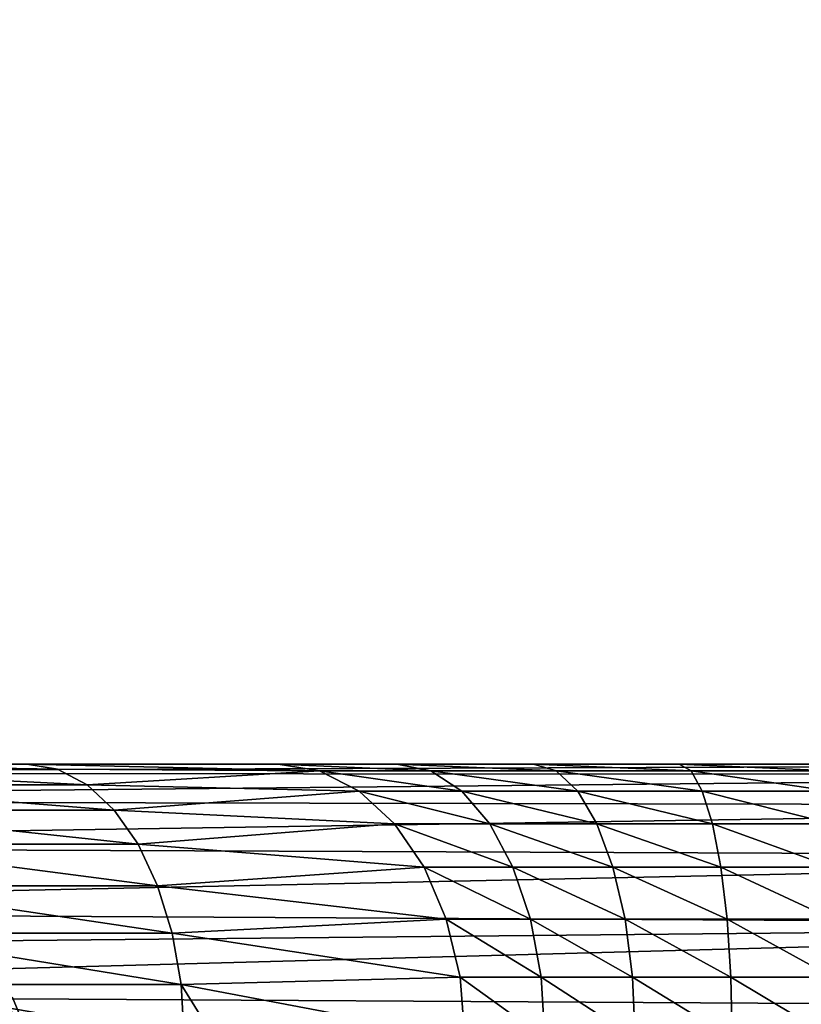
# Model space of a CAD drawing. Header units: metres. Extents: x -22 to 237, y -22 to 22.
# Tile 69 of 80: x 142.5 to 143.92, y 6.06 to 7.86. Entities that reach past the tile are written whole.
import ezdxf

# ---------------------------------------------------------------- set-up
doc = ezdxf.new("R2010")
doc.units = ezdxf.units.M
doc.layers.add('solid_KKK', color=7, linetype='CONTINUOUS')

msp = doc.modelspace()

# ---------------------------------------------------------------- linework, layer by layer
at = {"layer": 'solid_KKK'}
for points in [[(222, -15, 265.399994), (222, 15, 265.399994), (120.987495, 15, 265.399994)], [(120.987495, -15, 265.399994), (222, -15, 265.399994), (120.987495, 15, 265.399994)], [(120.987495, -15, 250.300003), (120.987495, 15, 250.300003), (222, 15, 250.300003)], [(120.987495, -15, 250.300003), (222, 15, 250.300003), (222, -15, 250.300003)], [(145.424255, 6.5, 372.327759), (140.605011, 6.5, 372.279388), (140.610809, 6.483539, 372.460175)], [(142.51265, 6.5, 365.04129), (142.007278, 6.5, 364.737701), (140.605011, 6.5, 372.279388)], [(142.970703, 6.5, 365.411499), (142.51265, 6.5, 365.04129), (140.605011, 6.5, 372.279388)], [(143.187317, 6.5, 365.578827), (142.970703, 6.5, 365.411499), (140.605011, 6.5, 372.279388)], [(143.43663, 6.5, 365.706329), (143.187317, 6.5, 365.578827), (140.605011, 6.5, 372.279388)], [(143.702347, 6.5, 365.784729), (143.43663, 6.5, 365.706329), (140.605011, 6.5, 372.279388)], [(143.977066, 6.5, 365.812927), (143.702347, 6.5, 365.784729), (140.605011, 6.5, 372.279388)], [(146.891037, 6.5, 371.205322), (143.977066, 6.5, 365.812927), (140.605011, 6.5, 372.279388)], [(146.84938, 6.5, 371.339417), (146.891037, 6.5, 371.205322), (140.605011, 6.5, 372.279388)], [(146.794876, 6.5, 371.470062), (146.84938, 6.5, 371.339417), (140.605011, 6.5, 372.279388)], [(146.727921, 6.5, 371.595642), (146.794876, 6.5, 371.470062), (140.605011, 6.5, 372.279388)], [(146.649139, 6.5, 371.714569), (146.727921, 6.5, 371.595642), (140.605011, 6.5, 372.279388)], [(146.559433, 6.5, 371.8255), (146.649139, 6.5, 371.714569), (140.605011, 6.5, 372.279388)], [(146.459717, 6.5, 371.927277), (146.559433, 6.5, 371.8255), (140.605011, 6.5, 372.279388)], [(146.350891, 6.5, 372.019073), (146.459717, 6.5, 371.927277), (140.605011, 6.5, 372.279388)], [(146.233871, 6.5, 372.100128), (146.350891, 6.5, 372.019073), (140.605011, 6.5, 372.279388)], [(146.109573, 6.5, 372.169769), (146.233871, 6.5, 372.100128), (140.605011, 6.5, 372.279388)], [(145.979065, 6.5, 372.227356), (146.109573, 6.5, 372.169769), (140.605011, 6.5, 372.279388)], [(145.843643, 6.5, 372.272308), (145.979065, 6.5, 372.227356), (140.605011, 6.5, 372.279388)], [(145.704956, 6.5, 372.304138), (145.843643, 6.5, 372.272308), (140.605011, 6.5, 372.279388)], [(145.564606, 6.5, 372.322601), (145.704956, 6.5, 372.304138), (140.605011, 6.5, 372.279388)], [(145.424255, 6.5, 372.327759), (145.564606, 6.5, 372.322601), (140.605011, 6.5, 372.279388)], [(145.422302, 6.480785, 372.522858), (145.424255, 6.5, 372.327759), (140.610809, 6.483539, 372.460175)], [(142.568542, 6.490393, 364.961365), (142.007278, 6.5, 364.737701), (142.51265, 6.5, 365.04129)], [(142.05159, 6.490393, 364.650818), (142.007278, 6.5, 364.737701), (142.568542, 6.490393, 364.961365)], [(142.05159, 6.490393, 364.650818), (142.568542, 6.490393, 364.961365), (142.622314, 6.46194, 364.884491)], [(142.094193, 6.46194, 364.567261), (142.05159, 6.490393, 364.650818), (142.622314, 6.46194, 364.884491)], [(143.046463, 6.487464, 365.330017), (142.51265, 6.5, 365.04129), (142.970703, 6.5, 365.411499)], [(142.568542, 6.490393, 364.961365), (142.51265, 6.5, 365.04129), (143.046463, 6.487464, 365.330017)], [(142.622314, 6.46194, 364.884491), (142.568542, 6.490393, 364.961365), (143.046463, 6.487464, 365.330017)], [(142.622314, 6.46194, 364.884491), (143.046463, 6.487464, 365.330017), (143.118423, 6.450484, 365.252625)], [(143.24939, 6.487464, 365.48642), (142.970703, 6.5, 365.411499), (143.187317, 6.5, 365.578827)], [(143.24939, 6.487464, 365.48642), (143.046463, 6.487464, 365.330017), (142.970703, 6.5, 365.411499)], [(143.305908, 6.450484, 365.397125), (143.118423, 6.450484, 365.252625), (143.046463, 6.487464, 365.330017)], [(143.305908, 6.450484, 365.397125), (143.046463, 6.487464, 365.330017), (143.24939, 6.487464, 365.48642)], [(143.477829, 6.487464, 365.602997), (143.187317, 6.5, 365.578827), (143.43663, 6.5, 365.706329)], [(143.24939, 6.487464, 365.48642), (143.187317, 6.5, 365.578827), (143.477829, 6.487464, 365.602997)], [(143.24939, 6.487464, 365.48642), (143.477829, 6.487464, 365.602997), (143.516968, 6.450484, 365.504822)], [(143.305908, 6.450484, 365.397125), (143.24939, 6.487464, 365.48642), (143.516968, 6.450484, 365.504822)], [(143.723816, 6.487464, 365.675568), (143.43663, 6.5, 365.706329), (143.702347, 6.5, 365.784729)], [(143.477829, 6.487464, 365.602997), (143.43663, 6.5, 365.706329), (143.723816, 6.487464, 365.675568)], [(143.477829, 6.487464, 365.602997), (143.723816, 6.487464, 365.675568), (143.744232, 6.450484, 365.571869)], [(143.516968, 6.450484, 365.504822), (143.477829, 6.487464, 365.602997), (143.744232, 6.450484, 365.571869)], [(143.97818, 6.487464, 365.70166), (143.723816, 6.487464, 365.675568), (143.702347, 6.5, 365.784729)], [(143.97818, 6.487464, 365.70166), (143.702347, 6.5, 365.784729), (143.977066, 6.5, 365.812927)], [(143.979233, 6.450484, 365.595978), (143.744232, 6.450484, 365.571869), (143.723816, 6.487464, 365.675568)], [(143.97818, 6.487464, 365.70166), (143.979233, 6.450484, 365.595978), (143.723816, 6.487464, 365.675568)], [(145.422302, 6.480785, 372.522858), (140.610809, 6.483539, 372.460175), (140.634552, 6.433792, 372.637543)], [(145.420425, 6.423804, 372.710602), (145.422302, 6.480785, 372.522858), (140.634552, 6.433792, 372.637543)], [(142.094193, 6.46194, 364.567261), (142.622314, 6.46194, 364.884491), (142.67186, 6.415735, 364.81366)], [(142.133469, 6.415735, 364.490234), (142.094193, 6.46194, 364.567261), (142.67186, 6.415735, 364.81366)], [(142.67186, 6.415735, 364.81366), (142.622314, 6.46194, 364.884491), (143.118423, 6.450484, 365.252625)], [(142.67186, 6.415735, 364.81366), (143.118423, 6.450484, 365.252625), (143.182983, 6.390916, 365.183197)], [(143.356613, 6.390916, 365.317017), (143.182983, 6.390916, 365.183197), (143.118423, 6.450484, 365.252625)], [(143.356613, 6.390916, 365.317017), (143.118423, 6.450484, 365.252625), (143.305908, 6.450484, 365.397125)], [(143.305908, 6.450484, 365.397125), (143.516968, 6.450484, 365.504822), (143.552078, 6.390916, 365.416748)], [(143.356613, 6.390916, 365.317017), (143.305908, 6.450484, 365.397125), (143.552078, 6.390916, 365.416748)], [(143.516968, 6.450484, 365.504822), (143.744232, 6.450484, 365.571869), (143.762543, 6.390916, 365.478851)], [(143.552078, 6.390916, 365.416748), (143.516968, 6.450484, 365.504822), (143.762543, 6.390916, 365.478851)], [(143.980194, 6.390916, 365.50119), (143.762543, 6.390916, 365.478851), (143.744232, 6.450484, 365.571869)], [(143.979233, 6.450484, 365.595978), (143.980194, 6.390916, 365.50119), (143.744232, 6.450484, 365.571869)], [(145.420425, 6.423804, 372.710602), (140.634552, 6.433792, 372.637543), (140.676193, 6.350062, 372.806824)], [(145.418686, 6.331251, 372.883636), (145.420425, 6.423804, 372.710602), (140.676193, 6.350062, 372.806824)], [(142.133469, 6.415735, 364.490234), (142.67186, 6.415735, 364.81366), (142.715286, 6.353553, 364.751587)], [(142.167877, 6.353553, 364.422729), (142.133469, 6.415735, 364.490234), (142.715286, 6.353553, 364.751587)], [(142.715286, 6.353553, 364.751587), (142.67186, 6.415735, 364.81366), (143.182983, 6.390916, 365.183197)], [(142.715286, 6.353553, 364.751587), (143.182983, 6.390916, 365.183197), (143.236893, 6.311745, 365.125214)], [(143.398956, 6.311745, 365.250122), (143.236893, 6.311745, 365.125214), (143.182983, 6.390916, 365.183197)], [(143.398956, 6.311745, 365.250122), (143.182983, 6.390916, 365.183197), (143.356613, 6.390916, 365.317017)], [(143.356613, 6.390916, 365.317017), (143.552078, 6.390916, 365.416748), (143.58139, 6.311745, 365.343231)], [(143.398956, 6.311745, 365.250122), (143.356613, 6.390916, 365.317017), (143.58139, 6.311745, 365.343231)], [(143.552078, 6.390916, 365.416748), (143.762543, 6.390916, 365.478851), (143.777847, 6.311745, 365.401184)], [(143.58139, 6.311745, 365.343231), (143.552078, 6.390916, 365.416748), (143.777847, 6.311745, 365.401184)], [(143.980988, 6.311745, 365.422028), (143.777847, 6.311745, 365.401184), (143.762543, 6.390916, 365.478851)], [(143.980194, 6.390916, 365.50119), (143.980988, 6.311745, 365.422028), (143.762543, 6.390916, 365.478851)], [(145.418686, 6.331251, 372.883636), (140.676193, 6.350062, 372.806824), (140.735016, 6.232167, 372.961853)], [(142.167877, 6.353553, 364.422729), (142.715286, 6.353553, 364.751587), (142.750916, 6.277785, 364.700623)], [(142.196121, 6.277785, 364.36734), (142.167877, 6.353553, 364.422729), (142.750916, 6.277785, 364.700623)], [(142.750916, 6.277785, 364.700623), (142.715286, 6.353553, 364.751587), (143.236893, 6.311745, 365.125214)], [(145.41716, 6.20669, 373.035248), (145.418686, 6.331251, 372.883636), (140.735016, 6.232167, 372.961853)], [(142.750916, 6.277785, 364.700623), (143.236893, 6.311745, 365.125214), (143.277451, 6.216942, 365.081573)], [(143.430801, 6.216942, 365.199799), (143.277451, 6.216942, 365.081573), (143.236893, 6.311745, 365.125214)], [(143.430801, 6.216942, 365.199799), (143.236893, 6.311745, 365.125214), (143.398956, 6.311745, 365.250122)], [(143.398956, 6.311745, 365.250122), (143.58139, 6.311745, 365.343231), (143.603455, 6.216942, 365.287872)], [(143.430801, 6.216942, 365.199799), (143.398956, 6.311745, 365.250122), (143.603455, 6.216942, 365.287872)], [(143.58139, 6.311745, 365.343231), (143.777847, 6.311745, 365.401184), (143.789352, 6.216942, 365.342743)], [(143.603455, 6.216942, 365.287872), (143.58139, 6.311745, 365.343231), (143.789352, 6.216942, 365.342743)], [(143.981583, 6.216942, 365.362457), (143.789352, 6.216942, 365.342743), (143.777847, 6.311745, 365.401184)], [(143.980988, 6.311745, 365.422028), (143.981583, 6.216942, 365.362457), (143.777847, 6.311745, 365.401184)], [(142.196121, 6.277785, 364.36734), (142.750916, 6.277785, 364.700623), (142.777405, 6.191342, 364.662781)], [(142.217117, 6.191342, 364.326172), (142.196121, 6.277785, 364.36734), (142.777405, 6.191342, 364.662781)], [(142.777405, 6.191342, 364.662781), (142.750916, 6.277785, 364.700623), (143.277451, 6.216942, 365.081573)], [(145.41716, 6.20669, 373.035248), (140.735016, 6.232167, 372.961853), (140.770279, 6.160892, 373.031586)], [(142.777405, 6.191342, 364.662781), (143.277451, 6.216942, 365.081573), (143.302628, 6.11126, 365.054504)], [(143.450592, 6.11126, 365.168549), (143.302628, 6.11126, 365.054504), (143.277451, 6.216942, 365.081573)], [(143.450592, 6.11126, 365.168549), (143.277451, 6.216942, 365.081573), (143.430801, 6.216942, 365.199799)], [(143.430801, 6.216942, 365.199799), (143.603455, 6.216942, 365.287872), (143.617142, 6.11126, 365.25354)], [(143.450592, 6.11126, 365.168549), (143.430801, 6.216942, 365.199799), (143.617142, 6.11126, 365.25354)], [(143.603455, 6.216942, 365.287872), (143.789352, 6.216942, 365.342743), (143.796494, 6.11126, 365.306458)], [(143.617142, 6.11126, 365.25354), (143.603455, 6.216942, 365.287872), (143.796494, 6.11126, 365.306458)], [(143.981949, 6.11126, 365.32547), (143.796494, 6.11126, 365.306458), (143.789352, 6.216942, 365.342743)], [(143.981583, 6.216942, 365.362457), (143.981949, 6.11126, 365.32547), (143.789352, 6.216942, 365.342743)], [(145.41716, 6.20669, 373.035248), (140.770279, 6.160892, 373.031586), (140.809128, 6.081654, 373.09494)], [(145.415909, 6.054917, 373.159637), (145.41716, 6.20669, 373.035248), (140.809128, 6.081654, 373.09494)], [(142.217117, 6.191342, 364.326172), (142.777405, 6.191342, 364.662781), (142.793716, 6.097545, 364.639465)], [(142.230042, 6.097545, 364.300842), (142.217117, 6.191342, 364.326172), (142.793716, 6.097545, 364.639465)], [(142.793716, 6.097545, 364.639465), (142.777405, 6.191342, 364.662781), (143.302628, 6.11126, 365.054504)], [(142.793716, 6.097545, 364.639465), (143.302628, 6.11126, 365.054504), (143.311172, 6, 365.045319)], [(143.302628, 6.11126, 365.054504), (143.457291, 6, 365.157959), (143.311172, 6, 365.045319)], [(143.450592, 6.11126, 365.168549), (143.457291, 6, 365.157959), (143.302628, 6.11126, 365.054504)], [(143.450592, 6.11126, 365.168549), (143.621796, 6, 365.241882), (143.457291, 6, 365.157959)], [(143.450592, 6.11126, 365.168549), (143.617142, 6.11126, 365.25354), (143.621796, 6, 365.241882)], [(143.617142, 6.11126, 365.25354), (143.79892, 6, 365.294159), (143.621796, 6, 365.241882)], [(143.617142, 6.11126, 365.25354), (143.796494, 6.11126, 365.306458), (143.79892, 6, 365.294159)], [(143.796494, 6.11126, 365.306458), (143.982086, 6, 365.312927), (143.79892, 6, 365.294159)], [(143.981949, 6.11126, 365.32547), (143.982086, 6, 365.312927), (143.796494, 6.11126, 365.306458)], [(142.230042, 6.097545, 364.300842), (142.799225, 6, 364.631592), (142.35466, 6, 364.355774)], [(142.230042, 6.097545, 364.300842), (142.793716, 6.097545, 364.639465), (142.799225, 6, 364.631592)], [(142.793716, 6.097545, 364.639465), (143.311172, 6, 365.045319), (142.854401, 6, 364.670746)], [(142.793716, 6.097545, 364.639465), (142.854401, 6, 364.670746), (142.799225, 6, 364.631592)], [(145.415909, 6.054917, 373.159637), (140.809128, 6.081654, 373.09494), (140.850876, 5.995456, 373.150543)], [(141.592743, 5.713235, 363.540466), (143.08696, 4.623906, 302.757263), (142.486252, 6.074372, 302.746796)], [(142.475876, 6.068506, 302.643463), (142.486252, 6.074372, 302.746796), (143.08696, 4.623906, 302.757263)], [(142.475876, 6.068506, 302.643463), (143.076004, 4.619441, 302.653961), (142.441605, 6.051188, 302.546265)], [(142.475876, 6.068506, 302.643463), (143.08696, 4.623906, 302.757263), (143.076004, 4.619441, 302.653961)]]:
    msp.add_3dface(points, dxfattribs=at)

doc.saveas('drawing.dxf')
